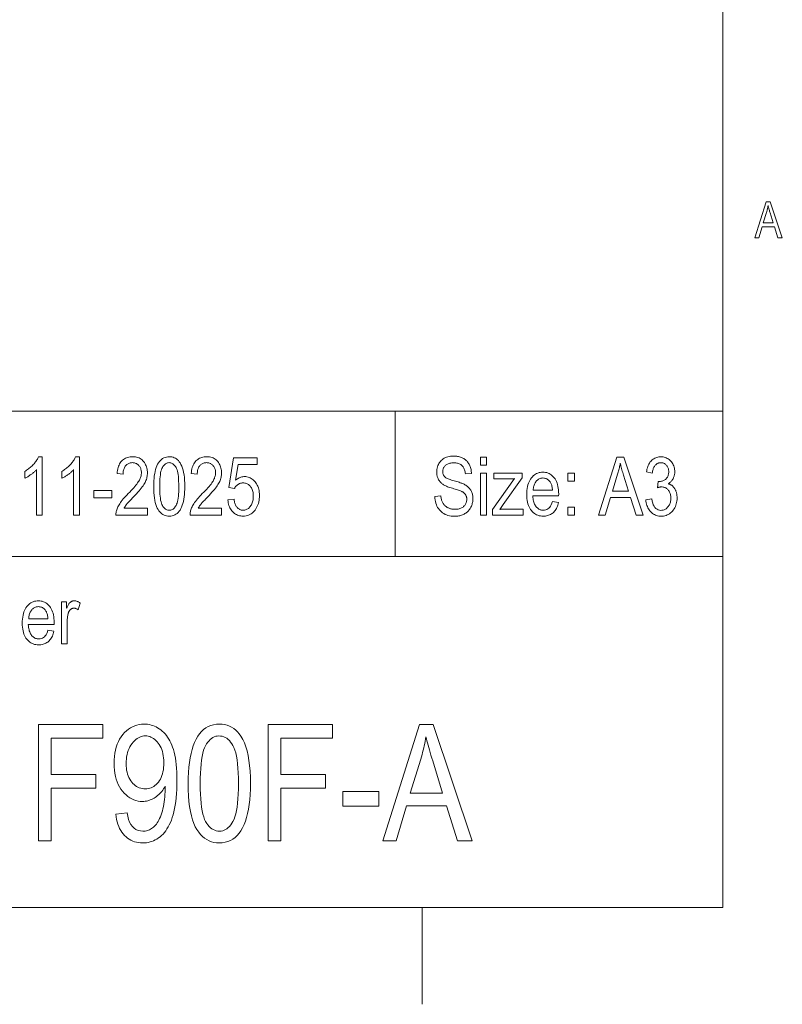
# Model space of a CAD drawing. Extents: x 5 to 415, y 5 to 296.
# Tile 38 of 58: x 374 to 413, y 5 to 56. Entities that reach past the tile are written whole.
import ezdxf

# ---------------------------------------------------------------- set-up
doc = ezdxf.new("R2010")
doc.units = 0

msp = doc.modelspace()

# ---------------------------------------------------------------- linework, layer by layer
at = {"color": 7, "lineweight": 13}
for p, q in [((410, 291), (410, 10)), ((410, 10), (410, 88)), ((210, 35.59132), (410, 35.59132)), ((356.239014, 28.09132), (410, 28.09132)), ((10, 10), (410, 10)), ((230, 10), (410, 10))]:
    msp.add_line(p, q, dxfattribs=at)
at = {"color": 7, "lineweight": 13, "ltscale": 0.1875}
msp.add_line((393.109558, 35.59132), (393.109558, 28.09132), dxfattribs=at)
at = {"color": 7, "lineweight": 13, "ltscale": 0.125}
msp.add_line((394.5, 10), (394.5, 5), dxfattribs=at)
at = {"color": 7, "lineweight": 13}
for points in [[(411.647614, 44.528858), (412.231262, 46.380859), (412.447296, 46.380859), (413.068848, 44.528858), (412.838928, 44.528858), (412.662048, 45.089764), (412.027863, 45.089764), (411.861115, 44.528858)], [(412.085999, 45.289364), (412.600159, 45.289364), (412.44223, 45.802265), (412.427979, 45.848629), (412.41449, 45.893223), (412.401794, 45.93605), (412.389893, 45.977108), (412.378754, 46.016396), (412.368408, 46.053917), (412.358856, 46.089668), (412.350067, 46.12365), (412.342072, 46.155865), (412.334869, 46.18631), (412.328796, 46.150711), (412.322266, 46.115162), (412.315277, 46.079662), (412.30777, 46.044212), (412.299805, 46.008816), (412.291351, 45.973469), (412.28241, 45.938171), (412.27301, 45.902927), (412.263123, 45.867729), (412.252747, 45.832584)], [(374.928497, 30.221806), (374.625641, 30.221806), (374.625641, 32.569008), (374.604065, 32.544399), (374.581024, 32.519691), (374.55658, 32.494877), (374.530701, 32.469963), (374.503387, 32.444946), (374.474609, 32.419827), (374.444427, 32.394604), (374.412811, 32.369282), (374.379761, 32.343857), (374.345276, 32.318325), (374.310394, 32.293369), (374.276031, 32.269665), (374.242279, 32.247204), (374.209076, 32.225994), (374.176453, 32.206032), (374.144409, 32.187317), (374.112946, 32.169849), (374.082031, 32.153633), (374.051727, 32.138664), (374.021973, 32.124943), (374.021973, 32.481014), (374.07132, 32.5103), (374.119507, 32.540852), (374.166504, 32.57267), (374.212372, 32.605762), (374.25705, 32.640121), (374.300568, 32.675747), (374.342896, 32.712643), (374.384094, 32.750809), (374.424103, 32.790245), (374.462952, 32.830948), (374.500092, 32.872181), (374.534943, 32.913212), (374.567535, 32.954037), (374.59787, 32.994656), (374.625916, 33.035072), (374.651672, 33.075283), (374.675171, 33.115292), (374.696411, 33.155094), (374.715363, 33.194691), (374.732056, 33.234085), (374.928497, 33.234085)], [(376.839844, 30.221806), (376.536957, 30.221806), (376.536957, 32.569008), (376.515381, 32.544399), (376.492371, 32.519691), (376.467896, 32.494877), (376.442017, 32.469963), (376.414703, 32.444946), (376.385956, 32.419827), (376.355774, 32.394604), (376.324158, 32.369282), (376.291107, 32.343857), (376.256622, 32.318325), (376.22171, 32.293369), (376.187378, 32.269665), (376.153595, 32.247204), (376.120422, 32.225994), (376.087799, 32.206032), (376.055756, 32.187317), (376.024261, 32.169849), (375.993378, 32.153633), (375.963043, 32.138664), (375.933289, 32.124943), (375.933289, 32.481014), (375.982635, 32.5103), (376.030823, 32.540852), (376.07782, 32.57267), (376.123688, 32.605762), (376.168365, 32.640121), (376.211884, 32.675747), (376.254242, 32.712643), (376.29541, 32.750809), (376.335419, 32.790245), (376.374268, 32.830948), (376.411407, 32.872181), (376.446289, 32.913212), (376.478851, 32.954037), (376.509186, 32.994656), (376.537231, 33.035072), (376.562988, 33.075283), (376.586487, 33.115292), (376.607727, 33.155094), (376.626678, 33.194691), (376.643372, 33.234085), (376.839844, 33.234085)], [(380.349396, 30.57583), (380.349396, 30.221806), (378.722504, 30.221806), (378.722717, 30.265291), (378.725739, 30.309799), (378.731628, 30.355331), (378.740356, 30.401888), (378.751923, 30.449467), (378.766357, 30.498068), (378.7836, 30.547693), (378.803711, 30.598341), (378.82666, 30.650011), (378.852448, 30.702705), (378.881927, 30.756874), (378.915924, 30.812965), (378.954468, 30.870979), (378.997498, 30.93092), (379.045074, 30.992781), (379.097168, 31.056566), (379.153778, 31.122276), (379.214905, 31.189909), (379.280579, 31.259466), (379.350739, 31.330946), (379.432556, 31.413343), (379.508484, 31.491915), (379.578583, 31.566658), (379.642822, 31.637577), (379.701202, 31.704666), (379.753723, 31.767931), (379.800415, 31.827368), (379.841217, 31.882978), (379.87619, 31.934763), (379.905334, 31.982719), (379.930206, 32.028446), (379.952454, 32.07354), (379.972107, 32.117996), (379.989136, 32.161819), (380.00354, 32.205009), (380.01532, 32.247562), (380.024506, 32.289482), (380.031036, 32.330769), (380.034973, 32.371422), (380.036285, 32.411438), (380.034943, 32.456429), (380.030914, 32.499718), (380.024231, 32.541309), (380.014832, 32.581207), (380.002777, 32.6194), (379.988037, 32.655899), (379.970612, 32.690697), (379.9505, 32.723797), (379.927704, 32.755199), (379.902252, 32.784901), (379.874817, 32.812313), (379.84613, 32.836838), (379.816223, 32.858479), (379.785034, 32.877235), (379.752594, 32.893105), (379.718933, 32.90609), (379.684021, 32.916187), (379.647827, 32.923401), (379.610413, 32.927731), (379.571747, 32.929173), (379.530365, 32.927616), (379.490479, 32.922951), (379.452118, 32.915176), (379.415253, 32.904289), (379.379913, 32.890289), (379.346069, 32.873184), (379.313782, 32.852966), (379.282959, 32.829636), (379.253693, 32.803196), (379.225922, 32.773647), (379.200256, 32.741192), (379.177307, 32.706036), (379.157043, 32.668175), (379.139465, 32.627617), (379.124634, 32.584358), (379.112457, 32.538395), (379.103027, 32.489731), (379.096252, 32.438366), (379.092224, 32.3843), (379.090851, 32.327534), (378.779816, 32.366417), (378.788147, 32.450634), (378.800079, 32.530579), (378.815552, 32.606243), (378.834656, 32.677631), (378.8573, 32.744743), (378.883545, 32.807575), (378.913391, 32.866135), (378.946777, 32.920414), (378.983765, 32.970417), (379.024353, 33.016144), (379.068054, 33.057552), (379.114441, 33.094601), (379.163483, 33.127293), (379.21524, 33.155624), (379.269653, 33.1796), (379.326752, 33.199215), (379.386536, 33.21447), (379.449005, 33.225365), (379.51416, 33.231903), (379.582001, 33.234085), (379.655457, 33.231544), (379.725281, 33.223934), (379.791412, 33.211246), (379.853912, 33.193485), (379.91275, 33.170647), (379.967896, 33.142735), (380.019409, 33.109745), (380.06723, 33.071682), (380.111389, 33.028545), (380.151917, 32.980331), (380.18866, 32.928886), (380.221527, 32.876049), (380.250549, 32.821819), (380.275665, 32.766197), (380.296936, 32.709187), (380.314362, 32.650784), (380.327881, 32.590988), (380.337555, 32.5298), (380.343353, 32.46722), (380.345276, 32.403252), (380.343781, 32.346188), (380.339233, 32.289597), (380.331665, 32.233475), (380.321075, 32.177822), (380.307434, 32.122643), (380.290771, 32.067932), (380.271088, 32.013691), (380.248383, 31.959923), (380.222626, 31.906624), (380.193848, 31.853798), (380.160858, 31.799456), (380.122406, 31.741615), (380.078491, 31.680275), (380.029175, 31.615435), (379.974396, 31.547096), (379.914154, 31.475258), (379.84848, 31.39992), (379.777374, 31.321083), (379.700836, 31.238747), (379.618835, 31.15291), (379.566711, 31.099419), (379.518433, 31.049446), (379.473969, 31.002993), (379.43335, 30.96006), (379.396545, 30.920647), (379.363556, 30.884752), (379.334412, 30.852379), (379.309082, 30.823524), (379.287598, 30.798191), (379.269928, 30.776377), (379.254456, 30.756321), (379.239594, 30.736267), (379.225311, 30.716211), (379.211639, 30.696157), (379.198547, 30.676104), (379.186066, 30.656048), (379.174164, 30.635994), (379.162842, 30.61594), (379.15213, 30.595884), (379.142029, 30.57583)], [(380.66861, 31.701342), (380.670654, 31.848701), (380.676758, 31.988735), (380.686951, 32.121445), (380.701202, 32.246826), (380.719513, 32.364883), (380.741913, 32.475613), (380.768402, 32.579014), (380.79892, 32.675095), (380.833557, 32.763844), (380.872223, 32.845272), (380.914886, 32.919144), (380.961426, 32.985245), (381.01181, 33.043564), (381.066071, 33.094112), (381.124207, 33.136879), (381.186188, 33.171875), (381.252045, 33.199089), (381.321777, 33.218533), (381.395386, 33.230194), (381.472839, 33.234085), (381.541748, 33.230934), (381.607666, 33.221478), (381.670593, 33.205719), (381.73053, 33.183662), (381.787476, 33.155296), (381.841431, 33.120632), (381.892426, 33.079662), (381.940399, 33.032391), (381.985413, 32.978817), (382.027405, 32.918941), (382.074066, 32.838253), (382.115814, 32.748436), (382.152649, 32.649494), (382.18457, 32.541424), (382.211609, 32.424229), (382.233704, 32.297905), (382.250885, 32.162453), (382.263153, 32.017876), (382.270538, 31.864172), (382.27298, 31.701342), (382.270966, 31.554749), (382.264893, 31.41538), (382.254761, 31.283234), (382.24057, 31.158314), (382.222351, 31.040615), (382.200043, 30.930141), (382.173706, 30.826891), (382.143311, 30.730864), (382.108887, 30.642061), (382.070404, 30.560482), (382.027924, 30.486414), (381.981506, 30.420141), (381.931152, 30.361666), (381.876892, 30.310987), (381.818695, 30.268105), (381.756561, 30.233019), (381.690491, 30.20573), (381.620514, 30.186239), (381.5466, 30.174543), (381.46875, 30.170647), (381.399628, 30.174084), (381.333069, 30.184397), (381.269073, 30.201588), (381.207642, 30.225653), (381.148743, 30.256594), (381.092438, 30.294411), (381.038666, 30.339104), (380.987457, 30.390673), (380.938782, 30.449118), (380.8927, 30.514439), (380.850128, 30.58819), (380.812042, 30.671928), (380.778412, 30.765654), (380.749298, 30.869364), (380.72464, 30.983061), (380.704468, 31.106745), (380.688782, 31.240414), (380.677582, 31.384069), (380.670868, 31.537712)], [(384.172028, 30.57583), (384.172028, 30.221806), (382.545166, 30.221806), (382.545349, 30.265291), (382.548401, 30.309799), (382.55426, 30.355331), (382.562988, 30.401888), (382.574585, 30.449467), (382.588989, 30.498068), (382.606262, 30.547693), (382.626343, 30.598341), (382.649292, 30.650011), (382.67511, 30.702705), (382.70459, 30.756874), (382.738586, 30.812965), (382.7771, 30.870979), (382.82016, 30.93092), (382.867706, 30.992781), (382.9198, 31.056566), (382.97641, 31.122276), (383.037567, 31.189909), (383.10321, 31.259466), (383.173401, 31.330946), (383.255188, 31.413343), (383.331116, 31.491915), (383.401215, 31.566658), (383.465454, 31.637577), (383.523834, 31.704666), (383.576355, 31.767931), (383.623047, 31.827368), (383.663879, 31.882978), (383.698853, 31.934763), (383.727966, 31.982719), (383.752838, 32.028446), (383.775116, 32.07354), (383.794769, 32.117996), (383.811798, 32.161819), (383.826202, 32.205009), (383.837982, 32.247562), (383.847137, 32.289482), (383.853699, 32.330769), (383.857635, 32.371422), (383.858948, 32.411438), (383.857605, 32.456429), (383.853577, 32.499718), (383.846863, 32.541309), (383.837494, 32.581207), (383.825439, 32.6194), (383.810669, 32.655899), (383.793243, 32.690697), (383.773163, 32.723797), (383.750366, 32.755199), (383.724884, 32.784901), (383.697449, 32.812313), (383.668793, 32.836838), (383.638855, 32.858479), (383.607666, 32.877235), (383.575256, 32.893105), (383.541565, 32.90609), (383.506653, 32.916187), (383.47049, 32.923401), (383.433075, 32.927731), (383.394409, 32.929173), (383.352997, 32.927616), (383.31311, 32.922951), (383.27475, 32.915176), (383.237885, 32.904289), (383.202545, 32.890289), (383.168732, 32.873184), (383.136414, 32.852966), (383.105621, 32.829636), (383.076324, 32.803196), (383.048553, 32.773647), (383.022888, 32.741192), (382.999939, 32.706036), (382.979675, 32.668175), (382.962128, 32.627617), (382.947266, 32.584358), (382.93512, 32.538395), (382.925659, 32.489731), (382.918915, 32.438366), (382.914856, 32.3843), (382.913513, 32.327534), (382.602448, 32.366417), (382.610779, 32.450634), (382.622711, 32.530579), (382.638214, 32.606243), (382.657288, 32.677631), (382.679962, 32.744743), (382.706207, 32.807575), (382.736023, 32.866135), (382.76944, 32.920414), (382.806427, 32.970417), (382.846985, 33.016144), (382.890686, 33.057552), (382.937073, 33.094601), (382.986145, 33.127293), (383.037872, 33.155624), (383.092316, 33.1796), (383.149414, 33.199215), (383.209198, 33.21447), (383.271667, 33.225365), (383.336823, 33.231903), (383.404633, 33.234085), (383.478119, 33.231544), (383.547913, 33.223934), (383.614075, 33.211246), (383.676575, 33.193485), (383.735382, 33.170647), (383.790558, 33.142735), (383.842041, 33.109745), (383.889862, 33.071682), (383.934052, 33.028545), (383.974548, 32.980331), (384.011292, 32.928886), (384.044159, 32.876049), (384.073181, 32.821819), (384.098328, 32.766197), (384.119598, 32.709187), (384.136993, 32.650784), (384.150543, 32.590988), (384.160217, 32.5298), (384.166016, 32.46722), (384.167938, 32.403252), (384.166412, 32.346188), (384.161865, 32.289597), (384.154297, 32.233475), (384.143707, 32.177822), (384.130066, 32.122643), (384.113434, 32.067932), (384.09375, 32.013691), (384.071014, 31.959923), (384.045288, 31.906624), (384.01651, 31.853798), (383.98349, 31.799456), (383.945038, 31.741615), (383.901154, 31.680275), (383.851807, 31.615435), (383.797028, 31.547096), (383.736816, 31.475258), (383.671143, 31.39992), (383.600037, 31.321083), (383.523468, 31.238747), (383.441467, 31.15291), (383.389374, 31.099419), (383.341064, 31.049446), (383.296631, 31.002993), (383.255981, 30.96006), (383.219177, 30.920647), (383.186218, 30.884752), (383.157043, 30.852379), (383.131714, 30.823524), (383.110229, 30.798191), (383.09256, 30.776377), (383.077087, 30.756321), (383.062225, 30.736267), (383.047974, 30.716211), (383.034271, 30.696157), (383.021179, 30.676104), (383.008698, 30.656048), (382.996796, 30.635994), (382.985504, 30.61594), (382.974792, 30.595884), (382.964661, 30.57583)], [(384.491272, 31.007618), (384.808472, 31.040359), (384.816742, 30.984524), (384.826904, 30.931614), (384.838928, 30.881632), (384.852814, 30.834576), (384.868561, 30.790445), (384.886169, 30.749241), (384.90564, 30.710962), (384.926971, 30.675611), (384.950165, 30.643187), (384.97525, 30.613688), (385.001648, 30.587055), (385.0289, 30.563225), (385.056976, 30.542198), (385.085907, 30.523975), (385.115662, 30.508554), (385.146271, 30.495939), (385.177704, 30.486126), (385.209991, 30.479118), (385.243103, 30.474913), (385.277069, 30.473511), (385.319458, 30.475485), (385.360657, 30.481409), (385.400665, 30.491283), (385.439484, 30.505108), (385.477112, 30.522881), (385.51355, 30.544601), (385.548828, 30.570274), (385.582886, 30.599895), (385.615784, 30.633467), (385.647461, 30.670986), (385.677032, 30.711926), (385.703461, 30.755749), (385.726807, 30.802458), (385.747009, 30.852051), (385.76413, 30.904531), (385.778107, 30.959896), (385.789001, 31.018147), (385.796783, 31.079281), (385.801453, 31.143303), (385.803009, 31.210209), (385.801483, 31.273024), (385.796997, 31.332951), (385.789459, 31.389994), (385.778931, 31.444153), (385.765381, 31.495424), (385.74884, 31.543812), (385.729309, 31.589312), (385.706726, 31.631927), (385.681152, 31.671659), (385.652588, 31.708504), (385.621735, 31.742136), (385.589355, 31.772228), (385.55545, 31.79878), (385.519989, 31.821793), (385.483002, 31.841263), (385.444458, 31.857195), (385.404419, 31.869585), (385.362823, 31.878435), (385.319702, 31.883747), (385.275024, 31.885517), (385.247772, 31.884748), (385.220886, 31.882446), (385.194336, 31.878611), (385.168121, 31.873238), (385.142273, 31.866331), (385.11676, 31.857891), (385.091614, 31.847914), (385.066803, 31.836403), (385.042328, 31.823357), (385.018219, 31.808777), (384.994781, 31.792826), (384.972321, 31.775667), (384.950897, 31.757299), (384.93045, 31.737726), (384.911041, 31.716946), (384.892609, 31.694958), (384.875183, 31.671761), (384.858765, 31.647358), (384.843323, 31.621748), (384.828918, 31.594929), (384.544464, 31.63995), (384.783905, 33.180878), (386.005585, 33.180878), (386.005585, 32.828899), (385.02536, 32.828899), (384.892365, 32.022625), (384.936401, 32.058395), (384.981018, 32.090401), (385.026123, 32.118641), (385.071777, 32.143116), (385.117981, 32.163826), (385.164703, 32.180767), (385.211945, 32.193947), (385.259735, 32.203362), (385.308044, 32.209007), (385.356873, 32.210892), (385.417877, 32.208263), (385.477264, 32.200375), (385.535004, 32.187225), (385.591156, 32.168819), (385.645691, 32.145153), (385.698608, 32.116226), (385.749878, 32.082039), (385.799561, 32.042595), (385.847626, 31.997894), (385.894073, 31.947931), (385.937408, 31.893507), (385.976196, 31.835421), (386.010437, 31.77367), (386.0401, 31.708258), (386.065186, 31.639183), (386.085724, 31.566444), (386.101685, 31.490042), (386.113098, 31.409977), (386.119965, 31.32625), (386.122223, 31.238859), (386.119965, 31.152122), (386.113098, 31.067904), (386.101685, 30.986202), (386.085724, 30.907017), (386.065186, 30.830349), (386.0401, 30.756199), (386.010437, 30.684565), (385.976196, 30.615448), (385.937408, 30.548849), (385.894073, 30.484766), (385.846863, 30.425083), (385.796539, 30.371683), (385.743073, 30.324564), (385.686462, 30.28373), (385.62677, 30.249176), (385.563904, 30.220905), (385.497925, 30.198917), (385.428802, 30.18321), (385.356537, 30.173788), (385.281158, 30.170647), (385.218323, 30.172867), (385.15744, 30.179527), (385.098572, 30.190628), (385.041656, 30.206171), (384.986755, 30.226154), (384.933807, 30.250578), (384.882874, 30.279442), (384.833923, 30.312746), (384.786926, 30.350492), (384.741943, 30.392679), (384.699829, 30.438793), (384.66153, 30.488327), (384.626984, 30.541277), (384.596252, 30.597645), (384.569275, 30.657429), (384.546112, 30.720633), (384.526733, 30.787252), (384.511108, 30.85729), (384.499298, 30.930744)], [(395.162933, 31.182289), (395.46991, 31.215031), (395.475433, 31.166603), (395.482208, 31.120365), (395.490265, 31.076317), (395.499542, 31.034458), (395.510071, 30.994789), (395.521851, 30.957308), (395.534851, 30.922018), (395.549133, 30.888918), (395.564667, 30.858007), (395.581421, 30.829287), (395.599579, 30.802202), (395.619202, 30.776203), (395.64032, 30.751289), (395.662964, 30.727459), (395.687073, 30.704714), (395.712677, 30.683052), (395.739777, 30.662476), (395.768372, 30.642984), (395.798462, 30.624577), (395.830048, 30.607254), (395.862793, 30.591312), (395.896362, 30.577049), (395.930756, 30.564465), (395.965942, 30.553556), (396.001953, 30.544329), (396.038788, 30.536777), (396.076447, 30.530903), (396.114929, 30.526709), (396.154205, 30.524191), (396.194305, 30.523352), (396.251129, 30.524775), (396.305359, 30.529041), (396.356964, 30.536152), (396.406006, 30.546108), (396.452423, 30.558908), (396.496246, 30.574553), (396.537476, 30.593042), (396.57608, 30.614376), (396.612122, 30.638554), (396.645538, 30.665577), (396.676056, 30.69487), (396.703369, 30.725863), (396.727478, 30.758553), (396.748352, 30.792942), (396.766022, 30.829031), (396.780487, 30.866817), (396.791718, 30.906303), (396.799774, 30.947487), (396.804596, 30.990368), (396.806183, 31.034948), (396.805603, 31.061214), (396.803864, 31.086803), (396.800934, 31.111719), (396.796844, 31.135958), (396.791595, 31.159523), (396.785187, 31.182411), (396.777618, 31.204624), (396.76886, 31.226162), (396.758942, 31.247025), (396.747864, 31.267214), (396.735596, 31.286705), (396.722168, 31.305481), (396.70752, 31.32354), (396.691711, 31.340883), (396.674713, 31.35751), (396.656525, 31.373421), (396.637146, 31.388615), (396.616577, 31.403093), (396.594818, 31.416855), (396.571869, 31.429901), (396.545624, 31.4431), (396.513885, 31.457323), (396.476685, 31.472569), (396.434021, 31.488836), (396.385925, 31.506128), (396.332336, 31.524445), (396.273285, 31.543781), (396.208771, 31.564144), (396.138794, 31.585527), (396.063354, 31.607937), (395.995789, 31.62842), (395.93222, 31.648945), (395.872681, 31.669512), (395.817139, 31.690119), (395.765594, 31.710768), (395.718079, 31.731457), (395.674591, 31.752186), (395.635071, 31.772957), (395.599609, 31.793768), (395.568115, 31.814621), (395.539307, 31.836058), (395.51181, 31.858618), (395.485626, 31.882305), (395.460724, 31.907118), (395.437164, 31.933056), (395.414886, 31.960119), (395.393951, 31.988308), (395.374298, 32.017624), (395.355957, 32.048061), (395.338928, 32.079628), (395.323364, 32.112175), (395.309448, 32.145561), (395.29718, 32.179787), (395.28653, 32.214851), (395.277527, 32.250755), (395.270172, 32.287498), (395.264435, 32.325081), (395.260345, 32.363503), (395.257904, 32.402763), (395.25708, 32.44286), (395.25943, 32.514381), (395.266479, 32.583244), (395.278259, 32.649445), (395.294739, 32.712982), (395.315918, 32.773865), (395.341797, 32.832085), (395.372375, 32.887642), (395.407684, 32.94054), (395.447693, 32.99078), (395.492401, 33.038361), (395.541107, 33.082294), (395.593079, 33.121605), (395.648346, 33.156292), (395.706879, 33.186352), (395.768677, 33.211792), (395.83374, 33.232601), (395.9021, 33.248787), (395.973724, 33.260349), (396.048615, 33.267288), (396.126801, 33.2696), (396.180939, 33.268517), (396.233734, 33.265263), (396.285156, 33.259838), (396.335205, 33.252247), (396.38385, 33.242485), (396.431152, 33.230556), (396.477112, 33.216457), (396.521667, 33.200188), (396.56485, 33.181747), (396.606659, 33.16114), (396.646881, 33.138508), (396.685242, 33.113995), (396.721771, 33.087597), (396.75647, 33.059315), (396.789307, 33.029152), (396.820313, 32.997105), (396.849457, 32.963173), (396.876801, 32.927364), (396.902252, 32.889668), (396.925903, 32.85009), (396.947571, 32.808857), (396.967102, 32.76619), (396.984558, 32.722092), (396.999908, 32.676559), (397.013123, 32.629593), (397.024261, 32.581196), (397.033264, 32.531368), (397.040161, 32.480106), (397.044983, 32.42741), (397.047668, 32.373283), (396.734558, 32.344635), (396.728394, 32.401646), (396.719696, 32.455631), (396.708496, 32.506584), (396.694794, 32.554512), (396.678558, 32.599411), (396.65979, 32.641277), (396.638519, 32.680119), (396.614716, 32.715931), (396.588409, 32.748714), (396.559601, 32.778469), (396.52829, 32.805298), (396.494568, 32.8293), (396.458405, 32.850479), (396.4198, 32.868835), (396.378754, 32.884369), (396.335266, 32.897076), (396.289368, 32.90696), (396.241028, 32.914021), (396.190247, 32.918259), (396.137024, 32.91967), (396.083069, 32.91843), (396.031769, 32.914719), (395.983063, 32.908527), (395.936951, 32.89986), (395.893494, 32.888718), (395.852661, 32.875099), (395.814423, 32.859005), (395.778809, 32.840431), (395.745819, 32.819386), (395.715454, 32.795864), (395.687866, 32.770374), (395.663147, 32.743435), (395.641357, 32.715042), (395.622467, 32.685196), (395.606506, 32.653893), (395.593414, 32.621143), (395.583252, 32.586937), (395.575989, 32.551277), (395.571625, 32.514168), (395.57016, 32.475605), (395.571228, 32.439995), (395.574432, 32.406025), (395.579742, 32.373692), (395.587189, 32.342999), (395.596771, 32.313938), (395.60849, 32.286518), (395.622314, 32.260735), (395.638275, 32.236588), (395.656372, 32.214077), (395.676575, 32.193203), (395.700531, 32.173126), (395.729797, 32.153011), (395.764374, 32.132854), (395.804291, 32.112656), (395.849518, 32.092419), (395.900055, 32.07214), (395.955902, 32.051819), (396.01709, 32.031456), (396.083618, 32.011055), (396.155426, 31.99061), (396.226105, 31.970821), (396.29245, 31.951565), (396.354462, 31.93284), (396.41214, 31.914648), (396.465454, 31.896988), (396.514465, 31.87986), (396.559113, 31.863264), (396.599426, 31.8472), (396.635406, 31.831667), (396.667023, 31.816668), (396.710938, 31.793022), (396.752655, 31.767923), (396.792145, 31.741371), (396.829437, 31.713366), (396.864502, 31.683908), (396.897369, 31.652998), (396.92804, 31.620634), (396.956482, 31.586817), (396.982697, 31.551548), (397.006744, 31.514826), (397.028503, 31.47665), (397.047974, 31.437023), (397.065186, 31.395941), (397.080078, 31.353407), (397.092682, 31.30942), (397.102997, 31.263979), (397.111023, 31.217087), (397.11676, 31.168741), (397.120178, 31.118942), (397.121338, 31.06769), (397.120117, 31.016582), (397.116516, 30.966394), (397.110474, 30.917128), (397.10202, 30.868782), (397.091156, 30.821358), (397.077881, 30.774853), (397.062164, 30.729269), (397.044067, 30.684607), (397.023529, 30.640865), (397.00058, 30.598045), (396.975586, 30.556698), (396.948822, 30.517376), (396.920319, 30.480082), (396.890076, 30.444813), (396.858124, 30.411568), (396.824402, 30.38035), (396.78894, 30.35116), (396.75174, 30.323994), (396.71283, 30.298853), (396.67215, 30.27574), (396.629761, 30.254744), (396.585663, 30.235958), (396.539886, 30.219383), (396.492401, 30.205017), (396.443207, 30.192862), (396.392334, 30.182917), (396.339752, 30.17518), (396.285461, 30.169655), (396.229492, 30.16634), (396.171814, 30.165236), (396.082397, 30.167976), (395.996674, 30.176203), (395.914673, 30.189915), (395.836365, 30.20911), (395.761749, 30.233789), (395.690857, 30.263952), (395.623688, 30.299601), (395.560181, 30.340733), (395.500397, 30.38735), (395.444305, 30.439451), (395.3927, 30.496239), (395.346283, 30.556913), (395.305115, 30.621477), (395.269135, 30.689928), (395.238403, 30.762268), (395.21286, 30.838495), (395.192566, 30.918612), (395.17746, 31.002615), (395.167603, 31.090508)], [(397.520386, 32.794838), (397.520386, 33.218441), (397.821198, 33.218441), (397.821198, 32.794838)], [(403.600189, 30.218441), (404.545624, 33.218441), (404.895538, 33.218441), (405.902374, 30.218441), (405.529938, 30.218441), (405.243439, 31.127035), (404.216156, 31.127035), (403.946014, 30.218441)], [(406.03537, 31.010391), (406.338257, 31.059505), (406.359955, 30.947527), (406.387451, 30.847336), (406.420685, 30.758932), (406.459717, 30.682316), (406.504517, 30.617485), (406.555084, 30.564444), (406.61142, 30.52319), (406.673523, 30.493721), (406.741394, 30.47604), (406.815063, 30.470146), (406.855835, 30.471895), (406.895508, 30.477144), (406.934082, 30.485893), (406.971558, 30.49814), (407.007935, 30.513887), (407.043182, 30.533134), (407.077332, 30.55588), (407.110382, 30.582125), (407.142334, 30.611868), (407.173157, 30.645113), (407.201935, 30.681139), (407.227692, 30.719233), (407.250397, 30.759392), (407.270081, 30.80162), (407.286743, 30.845913), (407.300385, 30.892275), (407.310974, 30.940702), (407.318542, 30.991198), (407.32309, 31.043758), (407.324615, 31.098387), (407.323212, 31.14975), (407.319031, 31.199068), (407.312073, 31.24634), (407.302338, 31.291565), (407.289825, 31.334743), (407.274506, 31.375875), (407.256409, 31.414963), (407.235535, 31.452002), (407.211884, 31.486996), (407.185455, 31.519941), (407.156982, 31.55027), (407.127258, 31.577404), (407.096252, 31.601347), (407.063965, 31.622097), (407.030426, 31.639656), (406.995636, 31.65402), (406.959564, 31.665194), (406.922211, 31.673176), (406.883575, 31.677963), (406.843689, 31.67956), (406.826111, 31.67915), (406.807678, 31.677923), (406.788452, 31.675877), (406.768402, 31.673012), (406.747528, 31.669327), (406.72583, 31.664825), (406.703308, 31.659506), (406.679993, 31.653366), (406.655853, 31.646408), (406.63089, 31.638632), (406.66568, 31.96196), (406.712738, 31.957869), (406.7565, 31.959238), (406.798615, 31.963352), (406.83902, 31.970207), (406.877747, 31.979805), (406.914825, 31.992146), (406.950195, 32.007225), (406.983887, 32.025051), (407.01593, 32.045616), (407.046265, 32.068924), (407.074951, 32.094975), (407.101379, 32.123318), (407.125031, 32.153503), (407.145905, 32.185528), (407.164001, 32.219395), (407.179321, 32.255104), (407.191833, 32.292656), (407.201569, 32.33205), (407.208527, 32.373283), (407.212708, 32.416359), (407.214111, 32.461277), (407.212921, 32.502605), (407.209442, 32.542274), (407.203613, 32.580284), (407.195435, 32.616642), (407.184937, 32.651337), (407.172119, 32.684376), (407.156952, 32.715755), (407.139435, 32.74548), (407.119629, 32.773548), (407.097443, 32.799953), (407.073608, 32.824257), (407.048767, 32.846001), (407.022858, 32.865185), (406.995941, 32.881809), (406.968018, 32.895878), (406.939056, 32.907391), (406.909088, 32.916344), (406.878082, 32.922737), (406.846069, 32.926575), (406.813019, 32.927853), (406.778748, 32.926514), (406.745605, 32.922493), (406.713531, 32.915791), (406.682526, 32.90641), (406.652618, 32.894344), (406.62381, 32.879601), (406.596069, 32.862175), (406.569397, 32.842072), (406.543823, 32.819283), (406.519348, 32.793816), (406.496277, 32.765629), (406.474945, 32.734676), (406.455353, 32.700962), (406.4375, 32.664486), (406.421387, 32.625244), (406.407013, 32.583244), (406.394379, 32.538479), (406.383484, 32.490952), (406.374329, 32.440662), (406.366882, 32.387608), (406.066071, 32.453094), (406.078979, 32.528152), (406.094727, 32.599449), (406.113342, 32.666981), (406.134827, 32.730747), (406.15918, 32.790745), (406.186401, 32.846981), (406.216492, 32.899452), (406.24942, 32.948154), (406.285248, 32.993092), (406.323914, 33.034267), (406.364868, 33.071594), (406.407501, 33.104988), (406.451813, 33.134457), (406.497772, 33.159996), (406.545441, 33.181606), (406.594788, 33.199287), (406.645813, 33.213039), (406.698486, 33.222862), (406.752869, 33.228756), (406.808929, 33.230721), (406.867767, 33.228508), (406.924835, 33.221878), (406.980072, 33.210827), (407.033539, 33.195358), (407.085175, 33.175468), (407.13504, 33.151157), (407.183075, 33.122425), (407.22934, 33.089272), (407.273773, 33.051701), (407.316406, 33.009708), (407.356079, 32.964363), (407.391571, 32.916721), (407.422882, 32.866791), (407.450012, 32.814568), (407.472961, 32.760052), (407.49176, 32.703243), (407.506378, 32.644142), (407.516815, 32.582752), (407.523071, 32.51907), (407.525146, 32.453094), (407.524261, 32.412636), (407.521576, 32.373119), (407.517151, 32.334545), (407.510895, 32.296913), (407.502899, 32.26022), (407.493103, 32.224472), (407.481537, 32.189663), (407.46817, 32.155796), (407.453033, 32.122868), (407.436127, 32.090881), (407.417633, 32.060043), (407.397705, 32.030556), (407.376373, 32.002419), (407.353638, 31.97563), (407.329468, 31.950193), (407.303894, 31.926107), (407.276917, 31.903372), (407.248535, 31.881989), (407.218719, 31.861954), (407.1875, 31.843271), (407.216461, 31.834553), (407.244385, 31.824772), (407.271301, 31.813925), (407.29718, 31.802015), (407.322052, 31.789042), (407.345886, 31.775003), (407.368713, 31.759901), (407.390503, 31.743734), (407.411255, 31.726503), (407.43103, 31.70821), (407.44989, 31.688747), (407.468018, 31.668018), (407.485413, 31.646019), (407.502075, 31.622751), (407.517975, 31.598215), (407.533173, 31.572411), (407.547607, 31.545338), (407.56134, 31.516994), (407.57431, 31.487383), (407.586548, 31.456503), (407.597809, 31.424622), (407.60791, 31.392002), (407.616821, 31.358646), (407.624512, 31.324553), (407.631042, 31.289722), (407.636383, 31.254158), (407.640533, 31.217854), (407.643524, 31.180815), (407.645294, 31.143038), (407.645874, 31.104527), (407.643463, 31.023355), (407.636139, 30.945194), (407.623962, 30.870041), (407.606934, 30.797895), (407.585022, 30.728758), (407.558228, 30.66263), (407.52655, 30.599508), (407.490021, 30.539396), (407.448639, 30.482292), (407.402374, 30.428196), (407.352692, 30.378233), (407.301117, 30.33353), (407.247589, 30.294086), (407.192169, 30.259901), (407.134796, 30.230974), (407.075531, 30.207308), (407.014313, 30.188902), (406.951172, 30.175753), (406.886139, 30.167864), (406.819153, 30.165236), (406.75708, 30.167526), (406.69693, 30.174402), (406.638733, 30.185863), (406.582428, 30.201906), (406.528046, 30.222534), (406.475586, 30.247746), (406.425079, 30.27754), (406.376465, 30.31192), (406.329803, 30.350883), (406.285034, 30.39443), (406.243134, 30.441845), (406.204987, 30.492411), (406.170593, 30.546129), (406.139984, 30.602997), (406.113159, 30.663017), (406.090057, 30.726191), (406.07074, 30.792513), (406.055206, 30.861988), (406.043396, 30.934614)], [(380.977631, 31.701342), (380.979034, 31.560049), (380.983246, 31.428394), (380.990234, 31.306379), (381.000061, 31.194002), (381.012665, 31.091263), (381.028076, 30.998163), (381.046326, 30.914701), (381.067322, 30.840878), (381.091156, 30.776693), (381.117798, 30.722147), (381.146637, 30.674906), (381.177032, 30.632637), (381.208984, 30.595343), (381.242554, 30.563019), (381.277679, 30.535669), (381.314392, 30.513292), (381.352661, 30.495888), (381.392517, 30.483456), (381.433929, 30.475998), (381.476929, 30.473511), (381.517609, 30.476028), (381.556915, 30.48358), (381.594879, 30.496164), (381.63147, 30.513784), (381.666748, 30.536438), (381.700653, 30.564125), (381.733215, 30.596846), (381.764404, 30.634602), (381.794281, 30.677393), (381.822784, 30.725216), (381.849213, 30.780285), (381.872864, 30.844807), (381.893738, 30.918783), (381.911835, 31.002214), (381.927155, 31.0951), (381.939667, 31.197439), (381.949402, 31.309235), (381.95636, 31.430483), (381.960541, 31.561184), (381.961945, 31.701342), (381.960541, 31.843012), (381.956329, 31.974985), (381.94931, 32.097256), (381.939514, 32.209827), (381.92688, 32.312698), (381.911469, 32.405872), (381.89325, 32.489342), (381.872223, 32.563114), (381.848389, 32.627186), (381.821747, 32.681561), (381.792908, 32.728607), (381.76236, 32.770699), (381.730194, 32.807842), (381.69635, 32.840031), (381.660858, 32.867268), (381.623718, 32.889553), (381.5849, 32.906887), (381.544434, 32.919266), (381.502319, 32.926697), (381.458527, 32.929173), (381.418274, 32.926655), (381.379333, 32.919106), (381.341736, 32.906517), (381.30545, 32.888901), (381.270508, 32.866245), (381.236908, 32.838558), (381.20462, 32.805836), (381.173676, 32.768082), (381.144043, 32.725292), (381.115753, 32.677467), (381.089508, 32.622398), (381.06604, 32.557877), (381.045319, 32.483898), (381.027344, 32.400467), (381.012146, 32.307583), (380.999725, 32.205242), (380.990051, 32.093449), (380.983154, 31.9722), (380.979004, 31.841499)], [(404.310272, 31.450365), (405.143158, 31.450365), (404.88736, 32.281197), (404.864258, 32.3563), (404.842407, 32.428535), (404.821869, 32.49791), (404.802551, 32.564415), (404.784515, 32.628059), (404.767761, 32.688835), (404.752289, 32.74675), (404.738068, 32.801796), (404.725098, 32.853981), (404.713409, 32.903297), (404.703613, 32.845631), (404.693024, 32.788044), (404.681671, 32.730541), (404.669556, 32.673119), (404.656616, 32.61578), (404.642944, 32.558521), (404.628479, 32.501347), (404.61322, 32.444252), (404.597198, 32.387241), (404.580414, 32.330311)], [(397.520386, 30.218441), (397.520386, 32.391701), (397.821198, 32.391701), (397.821198, 30.218441)], [(398.130188, 30.218441), (398.130188, 30.517214), (399.26593, 32.105209), (399.227539, 32.102875), (399.190063, 32.100788), (399.153534, 32.098946), (399.11795, 32.097351), (399.083313, 32.096001), (399.049591, 32.094894), (399.016846, 32.094036), (398.985016, 32.093422), (398.954132, 32.093052), (398.924194, 32.09293), (398.197723, 32.09293), (398.197723, 32.391701), (399.654755, 32.391701), (399.654755, 32.148182), (398.688873, 30.768919), (398.502655, 30.517214), (398.542908, 30.520712), (398.582703, 30.523844), (398.621979, 30.526606), (398.660797, 30.529001), (398.699097, 30.531027), (398.736908, 30.532684), (398.774231, 30.533974), (398.811066, 30.534893), (398.847412, 30.535446), (398.88327, 30.535631), (399.707947, 30.535631), (399.707947, 30.218441)], [(401.22229, 30.918304), (401.533325, 30.871237), (401.516541, 30.80337), (401.497192, 30.738918), (401.475342, 30.677885), (401.450989, 30.62027), (401.424103, 30.566071), (401.394714, 30.515289), (401.362793, 30.467926), (401.328369, 30.423981), (401.291412, 30.383451), (401.251953, 30.34634), (401.210266, 30.312708), (401.166626, 30.282616), (401.121033, 30.256063), (401.073517, 30.233051), (401.024048, 30.213581), (400.972626, 30.197649), (400.919281, 30.185259), (400.863953, 30.176409), (400.806702, 30.171099), (400.747528, 30.169329), (400.673248, 30.172203), (400.601868, 30.180828), (400.533356, 30.195204), (400.467743, 30.21533), (400.404999, 30.241207), (400.345154, 30.272835), (400.288208, 30.310211), (400.234131, 30.353338), (400.182922, 30.402216), (400.134644, 30.456844), (400.090118, 30.516895), (400.050293, 30.582043), (400.015137, 30.652285), (399.98468, 30.727623), (399.958893, 30.808056), (399.937805, 30.893585), (399.921417, 30.984209), (399.909698, 31.079927), (399.902679, 31.180742), (399.90033, 31.286654), (399.902679, 31.396534), (399.90979, 31.501074), (399.9216, 31.600273), (399.938141, 31.69413), (399.959412, 31.782646), (399.985413, 31.865822), (400.016144, 31.943655), (400.051575, 32.016148), (400.091766, 32.083302), (400.136688, 32.145111), (400.185211, 32.201294), (400.236267, 32.251564), (400.289825, 32.295921), (400.345886, 32.334362), (400.40451, 32.36689), (400.465607, 32.393501), (400.529236, 32.4142), (400.595398, 32.428986), (400.664063, 32.437859), (400.73526, 32.440815), (400.803253, 32.437908), (400.868988, 32.429192), (400.932434, 32.414661), (400.993591, 32.394321), (401.052429, 32.368168), (401.109009, 32.336205), (401.163269, 32.298428), (401.21524, 32.254841), (401.264923, 32.205441), (401.312317, 32.150227), (401.356262, 32.089512), (401.395569, 32.023598), (401.430267, 31.952486), (401.460327, 31.876177), (401.485748, 31.794668), (401.506561, 31.707964), (401.522766, 31.61606), (401.534332, 31.518959), (401.54126, 31.41666), (401.543579, 31.309164), (401.541534, 31.210938), (400.211365, 31.210938), (400.2164, 31.139477), (400.22406, 31.071619), (400.234406, 31.007362), (400.247375, 30.946709), (400.263031, 30.889656), (400.281372, 30.836205), (400.302338, 30.786354), (400.325958, 30.740105), (400.352264, 30.697458), (400.381226, 30.658413), (400.41217, 30.623032), (400.444427, 30.591373), (400.477966, 30.56344), (400.512848, 30.539232), (400.549011, 30.518747), (400.586517, 30.501987), (400.625305, 30.488953), (400.665436, 30.479641), (400.706848, 30.474054), (400.749573, 30.472193), (400.81543, 30.476654), (400.877197, 30.490038), (400.934784, 30.512342), (400.988251, 30.543571), (401.037598, 30.583721), (401.082794, 30.632793), (401.123871, 30.690788), (401.160828, 30.757704), (401.193604, 30.833544)], [(400.229797, 31.513802), (401.224335, 31.513802), (401.219452, 31.56885), (401.212952, 31.621033), (401.204865, 31.670351), (401.19519, 31.716805), (401.183929, 31.760391), (401.171051, 31.801115), (401.156586, 31.838974), (401.140503, 31.873966), (401.122864, 31.906094), (401.103607, 31.935358), (401.07373, 31.97385), (401.042297, 32.008289), (401.009247, 32.038681), (400.974579, 32.065018), (400.938354, 32.087303), (400.900513, 32.105534), (400.861084, 32.119717), (400.820038, 32.129845), (400.777435, 32.135925), (400.733215, 32.137951), (400.693268, 32.136261), (400.654541, 32.131195), (400.616974, 32.122757), (400.580627, 32.110939), (400.545441, 32.095741), (400.511444, 32.077171), (400.478638, 32.055225), (400.447021, 32.0299), (400.416595, 32.001202), (400.38736, 31.969124), (400.359985, 31.934181), (400.335205, 31.896885), (400.313019, 31.857237), (400.293396, 31.815235), (400.276337, 31.77088), (400.261871, 31.724171), (400.25, 31.675108), (400.240662, 31.623693), (400.233948, 31.569925)], [(402.010132, 31.972193), (402.010132, 32.391701), (402.353943, 32.391701), (402.353943, 31.972193)], [(377.584717, 31.122215), (377.584717, 31.492611), (378.511719, 31.492611), (378.511719, 31.122215)], [(402.010132, 30.218441), (402.010132, 30.637949), (402.353943, 30.637949), (402.353943, 30.218441)], [(375.217834, 24.284132), (375.5289, 24.237064), (375.512085, 24.169197), (375.492767, 24.104746), (375.470917, 24.043713), (375.446533, 23.986097), (375.419678, 23.931898), (375.390259, 23.881117), (375.358368, 23.833754), (375.323914, 23.789808), (375.286987, 23.749279), (375.247528, 23.712168), (375.205811, 23.678535), (375.16217, 23.648443), (375.116608, 23.621891), (375.069061, 23.598879), (375.019592, 23.579409), (374.96817, 23.563477), (374.914825, 23.551086), (374.859528, 23.542236), (374.802277, 23.536926), (374.743073, 23.535156), (374.668823, 23.538031), (374.597412, 23.546656), (374.528931, 23.561031), (374.463287, 23.581158), (374.400574, 23.607035), (374.340729, 23.638662), (374.283752, 23.676039), (374.229675, 23.719166), (374.178497, 23.768044), (374.130188, 23.822672), (374.085663, 23.882723), (374.045837, 23.94787), (374.010681, 24.018112), (373.980225, 24.093451), (373.954468, 24.173883), (373.93338, 24.259411), (373.916962, 24.350037), (373.905243, 24.445755), (373.898224, 24.54657), (373.895874, 24.652481), (373.898254, 24.762362), (373.905334, 24.866901), (373.917145, 24.966101), (373.933685, 25.059958), (373.954956, 25.148474), (373.980957, 25.231649), (374.011688, 25.309483), (374.04715, 25.381977), (374.087341, 25.449129), (374.132233, 25.510941), (374.180756, 25.567123), (374.231812, 25.617393), (374.28537, 25.661747), (374.341461, 25.70019), (374.400055, 25.732716), (374.461182, 25.759331), (374.524811, 25.780029), (374.590942, 25.794815), (374.659607, 25.803684), (374.730804, 25.806643), (374.798828, 25.803736), (374.864563, 25.795019), (374.927979, 25.780489), (374.989136, 25.760149), (375.048004, 25.733995), (375.104553, 25.70203), (375.158813, 25.664255), (375.210815, 25.620667), (375.260498, 25.571266), (375.307892, 25.516056), (375.351807, 25.455339), (375.391144, 25.389425), (375.425812, 25.318314), (375.455872, 25.242004), (375.481323, 25.160496), (375.502136, 25.073792), (375.518311, 24.981888), (375.529877, 24.884787), (375.536804, 24.782488), (375.539124, 24.674992), (375.537079, 24.576765), (374.20694, 24.576765), (374.211945, 24.505306), (374.219604, 24.437447), (374.22995, 24.37319), (374.24295, 24.312536), (374.258606, 24.255484), (374.276917, 24.202032), (374.297882, 24.152182), (374.321533, 24.105932), (374.347809, 24.063286), (374.37677, 24.02424), (374.407715, 23.988859), (374.439972, 23.957201), (374.473541, 23.929268), (374.508392, 23.90506), (374.544586, 23.884575), (374.582062, 23.867815), (374.62088, 23.85478), (374.66098, 23.845469), (374.702393, 23.839882), (374.745117, 23.83802), (374.811005, 23.842482), (374.872742, 23.855865), (374.930359, 23.87817), (374.983826, 23.909399), (375.033142, 23.949549), (375.078369, 23.998621), (375.119446, 24.056616), (375.156372, 24.123531), (375.189178, 24.199371)], [(374.225342, 24.879631), (375.219879, 24.879631), (375.214996, 24.934677), (375.208527, 24.98686), (375.200439, 25.036179), (375.190735, 25.082632), (375.179474, 25.126219), (375.166595, 25.166943), (375.15213, 25.2048), (375.136078, 25.239794), (375.118408, 25.271921), (375.099152, 25.301186), (375.069305, 25.339678), (375.037842, 25.374119), (375.004791, 25.404507), (374.970154, 25.430843), (374.933899, 25.453129), (374.896057, 25.471363), (374.856628, 25.485544), (374.815613, 25.495674), (374.77298, 25.501751), (374.72876, 25.503777), (374.688843, 25.502089), (374.650085, 25.497025), (374.612549, 25.488583), (374.576172, 25.476765), (374.541016, 25.461571), (374.507019, 25.443001), (374.474213, 25.421053), (374.442596, 25.395729), (374.41217, 25.367027), (374.382904, 25.334951), (374.35556, 25.300009), (374.33078, 25.262712), (374.308563, 25.223064), (374.28894, 25.181063), (374.271912, 25.136707), (374.257446, 25.089998), (374.245544, 25.040936), (374.236237, 24.989521), (374.229492, 24.935753)], [(375.909515, 23.584269), (375.909515, 25.757528), (376.181702, 25.757528), (376.181702, 25.428061), (376.202393, 25.472355), (376.222748, 25.513559), (376.242737, 25.551674), (376.26239, 25.586697), (376.281708, 25.618631), (376.300659, 25.647474), (376.319275, 25.673227), (376.337555, 25.695892), (376.355469, 25.715466), (376.373016, 25.731949), (376.390625, 25.746141), (376.408661, 25.758839), (376.427155, 25.770042), (376.446045, 25.779753), (376.465363, 25.78797), (376.485138, 25.794691), (376.50531, 25.799919), (376.52594, 25.803654), (376.546967, 25.805895), (376.568451, 25.806643), (376.598816, 25.805454), (376.629272, 25.801895), (376.659882, 25.795959), (376.690582, 25.787651), (376.721436, 25.77697), (376.75238, 25.763914), (376.783478, 25.748484), (376.814667, 25.73068), (376.846008, 25.710503), (376.877472, 25.687952), (376.775146, 25.346207), (376.752686, 25.36137), (376.730377, 25.374937), (376.70816, 25.386908), (376.686096, 25.397284), (376.664124, 25.406063), (376.642303, 25.413246), (376.620575, 25.418833), (376.598999, 25.422823), (376.577515, 25.425217), (376.556183, 25.426014), (376.537109, 25.425339), (376.518372, 25.423313), (376.499939, 25.419937), (376.481842, 25.415211), (376.464081, 25.409132), (376.446655, 25.401703), (376.429535, 25.392925), (376.412781, 25.382795), (376.396301, 25.371315), (376.380188, 25.358484), (376.364685, 25.344446), (376.350159, 25.329344), (376.336548, 25.313177), (376.323883, 25.295946), (376.312134, 25.277653), (376.301361, 25.258293), (376.291504, 25.237869), (376.282623, 25.216383), (376.274658, 25.193832), (376.267639, 25.170218), (376.256744, 25.127794), (376.247009, 25.084841), (376.238403, 25.041355), (376.230957, 24.997337), (376.22467, 24.952787), (376.219513, 24.907707), (376.215485, 24.862093), (376.212646, 24.815947), (376.210907, 24.769268), (376.210327, 24.722059), (376.210327, 23.584269)], [(374.729065, 13.423939), (374.729065, 19.423939), (378.048279, 19.423939), (378.048279, 18.715889), (375.379822, 18.715889), (375.379822, 16.857773), (377.688141, 16.857773), (377.688141, 16.149723), (375.379822, 16.149723), (375.379822, 13.423939)], [(378.715424, 14.811388), (379.2966, 14.876872), (379.329834, 14.696463), (379.373871, 14.535044), (379.428711, 14.392615), (379.494354, 14.269177), (379.570801, 14.16473), (379.658051, 14.079273), (379.756134, 14.012806), (379.86499, 13.96533), (379.98468, 13.936845), (380.115143, 13.927349), (380.175171, 13.929417), (380.23407, 13.935616), (380.291901, 13.945951), (380.348602, 13.960419), (380.404205, 13.979021), (380.458679, 14.001756), (380.512085, 14.028625), (380.564362, 14.059628), (380.61554, 14.094764), (380.665619, 14.134034), (380.714386, 14.178584), (380.761627, 14.22956), (380.807373, 14.286961), (380.851593, 14.350787), (380.894318, 14.42104), (380.935486, 14.497718), (380.975189, 14.580821), (381.013336, 14.670351), (381.049988, 14.766306), (381.085144, 14.868687), (381.117798, 14.97604), (381.147003, 15.086912), (381.172791, 15.201305), (381.195129, 15.319219), (381.21405, 15.440651), (381.229523, 15.565603), (381.241547, 15.694076), (381.250153, 15.826067), (381.25531, 15.961578), (381.257019, 16.100609), (381.257019, 16.24795), (381.218048, 16.176613), (381.176483, 16.108305), (381.132263, 16.043024), (381.085449, 15.980774), (381.036011, 15.921551), (380.983948, 15.865357), (380.92926, 15.812192), (380.871979, 15.762056), (380.812073, 15.714949), (380.749512, 15.670869), (380.685547, 15.630433), (380.621338, 15.594253), (380.556885, 15.562328), (380.492157, 15.534661), (380.427216, 15.511251), (380.36203, 15.492097), (380.29657, 15.4772), (380.230896, 15.466558), (380.164948, 15.460174), (380.098785, 15.458045), (379.980103, 15.463305), (379.864746, 15.479082), (379.752716, 15.505378), (379.643982, 15.542192), (379.538574, 15.589525), (379.436493, 15.647377), (379.337708, 15.715746), (379.242249, 15.794634), (379.150085, 15.884041), (379.061249, 15.983966), (378.978424, 16.093018), (378.904327, 16.209805), (378.838959, 16.334328), (378.782288, 16.466585), (378.734344, 16.606579), (378.695129, 16.754307), (378.664612, 16.909771), (378.642822, 17.072969), (378.62973, 17.243904), (378.625366, 17.422575), (378.629883, 17.60685), (378.643463, 17.783148), (378.666077, 17.951462), (378.697723, 18.111797), (378.738434, 18.264151), (378.788177, 18.408524), (378.846985, 18.544914), (378.914825, 18.673325), (378.991699, 18.793755), (379.077637, 18.906204), (379.170013, 19.009239), (379.266296, 19.101429), (379.366486, 19.182772), (379.47052, 19.253269), (379.578491, 19.312922), (379.690308, 19.361729), (379.80603, 19.399689), (379.925659, 19.426804), (380.049133, 19.443073), (380.176544, 19.448494), (380.267609, 19.445465), (380.357422, 19.43638), (380.446045, 19.421238), (380.533417, 19.400038), (380.619568, 19.37278), (380.704498, 19.339464), (380.788208, 19.300091), (380.870667, 19.254662), (380.951904, 19.203175), (381.031921, 19.14563), (381.109528, 19.082193), (381.183533, 19.013023), (381.253906, 18.938128), (381.320709, 18.857498), (381.383911, 18.771141), (381.443481, 18.679054), (381.499481, 18.581238), (381.55188, 18.47769), (381.600647, 18.368412), (381.645844, 18.253407), (381.687042, 18.130337), (381.723938, 17.996872), (381.75647, 17.85301), (381.784668, 17.698753), (381.808533, 17.534103), (381.828033, 17.359055), (381.843231, 17.173611), (381.854065, 16.977772), (381.860596, 16.771538), (381.862762, 16.554907), (381.860413, 16.313229), (381.853424, 16.082602), (381.841766, 15.863025), (381.825439, 15.654498), (381.804443, 15.457022), (381.778778, 15.270597), (381.748444, 15.095221), (381.71344, 14.930897), (381.673798, 14.777622), (381.629456, 14.635399), (381.581146, 14.502383), (381.52951, 14.376736), (381.474579, 14.258454), (381.416321, 14.14754), (381.354736, 14.043993), (381.289856, 13.947813), (381.221649, 13.859), (381.150116, 13.777555), (381.075287, 13.703475), (380.997131, 13.636763), (380.916351, 13.576885), (380.833679, 13.523312), (380.749054, 13.47604), (380.662506, 13.435071), (380.574036, 13.400405), (380.483643, 13.372043), (380.391357, 13.349982), (380.297119, 13.334226), (380.200958, 13.324771), (380.102875, 13.32162), (379.992554, 13.325446), (379.885956, 13.336926), (379.78302, 13.35606), (379.683777, 13.382848), (379.588196, 13.417288), (379.496307, 13.459382), (379.408112, 13.50913), (379.323608, 13.566531), (379.242767, 13.631585), (379.165619, 13.704293), (379.093353, 13.784245), (379.02713, 13.871033), (378.966949, 13.964655), (378.912842, 14.065112), (378.864807, 14.172404), (378.822815, 14.28653), (378.786865, 14.407493), (378.756989, 14.535289), (378.733185, 14.669921)], [(382.448029, 16.383011), (382.452087, 16.677731), (382.464294, 16.9578), (382.48468, 17.223215), (382.513184, 17.47398), (382.549835, 17.710091), (382.594635, 17.931551), (382.647552, 18.138359), (382.708649, 18.330515), (382.777893, 18.508018), (382.855255, 18.670868), (382.940552, 18.818619), (383.0336, 18.950813), (383.134399, 19.067457), (383.24292, 19.16855), (383.359161, 19.254089), (383.483154, 19.324076), (383.614899, 19.378508), (383.754364, 19.417391), (383.90155, 19.44072), (384.056488, 19.448494), (384.194275, 19.442192), (384.326111, 19.423285), (384.451965, 19.391769), (384.571838, 19.347649), (384.68573, 19.290924), (384.793671, 19.221592), (384.89563, 19.139654), (384.991608, 19.045113), (385.081604, 18.937963), (385.165619, 18.818209), (385.258942, 18.65683), (385.342438, 18.4772), (385.416107, 18.279314), (385.47995, 18.063175), (385.533966, 17.828781), (385.578156, 17.576136), (385.612549, 17.305235), (385.637115, 17.016081), (385.651855, 16.708672), (385.656738, 16.383011), (385.65271, 16.089825), (385.640533, 15.811088), (385.6203, 15.546797), (385.591919, 15.296953), (385.55545, 15.061558), (385.510895, 14.84061), (385.458221, 14.634109), (385.39743, 14.442056), (385.328552, 14.26445), (385.251556, 14.101292), (385.166595, 13.953155), (385.073792, 13.82061), (384.973083, 13.703659), (384.864563, 13.602302), (384.748169, 13.516538), (384.623901, 13.446367), (384.491791, 13.39179), (384.351807, 13.352806), (384.203979, 13.329416), (384.048279, 13.32162), (383.910065, 13.328495), (383.776947, 13.349123), (383.648956, 13.383502), (383.526062, 13.431633), (383.408295, 13.493516), (383.295624, 13.56915), (383.18811, 13.658536), (383.085663, 13.761674), (382.988373, 13.878564), (382.896179, 14.009205), (382.811035, 14.156708), (382.734833, 14.324184), (382.667633, 14.511633), (382.609344, 14.719055), (382.560059, 14.946449), (382.519714, 15.193816), (382.488342, 15.461156), (382.465942, 15.748468), (382.452515, 16.055754)], [(386.573547, 13.423939), (386.573547, 19.423939), (389.892761, 19.423939), (389.892761, 18.715889), (387.224274, 18.715889), (387.224274, 16.857773), (389.532593, 16.857773), (389.532593, 16.149723), (387.224274, 16.149723), (387.224274, 13.423939)], [(392.475311, 13.423939), (394.36615, 19.423939), (395.06604, 19.423939), (397.079681, 13.423939), (396.334778, 13.423939), (395.76181, 15.241128), (393.707214, 15.241128), (393.166992, 13.423939)], [(381.191528, 17.45941), (381.18869, 17.58518), (381.180084, 17.705467), (381.165741, 17.820269), (381.145691, 17.929586), (381.119904, 18.033421), (381.088409, 18.131769), (381.051147, 18.224634), (381.008179, 18.312016), (380.959473, 18.393911), (380.90506, 18.470324), (380.846893, 18.54031), (380.787018, 18.602928), (380.725403, 18.65818), (380.662109, 18.706066), (380.597076, 18.746586), (380.530304, 18.779737), (380.461853, 18.805521), (380.391663, 18.823938), (380.319733, 18.834988), (380.246124, 18.838673), (380.169189, 18.834743), (380.093933, 18.822956), (380.020386, 18.80331), (379.948486, 18.775808), (379.878265, 18.740446), (379.809753, 18.697226), (379.742889, 18.646149), (379.677704, 18.587212), (379.614197, 18.520418), (379.552399, 18.445766), (379.494446, 18.364567), (379.442627, 18.278126), (379.396881, 18.186449), (379.357239, 18.089531), (379.3237, 17.987377), (379.296265, 17.879982), (379.274902, 17.767349), (379.259674, 17.649477), (379.250519, 17.526367), (379.247467, 17.398018), (379.250366, 17.282539), (379.259094, 17.171852), (379.273621, 17.06595), (379.293976, 16.96484), (379.320129, 16.868515), (379.352081, 16.776981), (379.389862, 16.690235), (379.433441, 16.608276), (379.482849, 16.531109), (379.538055, 16.458727), (379.597321, 16.392241), (379.658875, 16.332752), (379.722717, 16.280262), (379.788879, 16.234772), (379.8573, 16.196278), (379.928009, 16.164785), (380.001038, 16.140289), (380.076355, 16.122793), (380.153931, 16.112295), (380.233826, 16.108795), (380.312836, 16.112316), (380.389343, 16.122875), (380.46344, 16.140472), (380.535065, 16.165112), (380.604218, 16.196791), (380.670929, 16.235508), (380.735199, 16.281265), (380.796997, 16.334061), (380.856354, 16.393898), (380.913239, 16.460773), (380.966125, 16.534117), (381.013428, 16.613352), (381.055176, 16.698483), (381.091339, 16.789505), (381.121948, 16.886421), (381.147003, 16.989231), (381.166504, 17.097937), (381.18042, 17.212532), (381.188751, 17.333025)], [(383.06604, 16.383011), (383.068848, 16.100426), (383.07724, 15.837118), (383.091248, 15.593086), (383.110901, 15.368332), (383.136108, 15.162854), (383.166962, 14.976654), (383.2034, 14.80973), (383.245453, 14.662084), (383.293121, 14.533713), (383.346375, 14.424621), (383.404022, 14.330139), (383.464844, 14.245604), (383.528778, 14.171013), (383.595886, 14.106367), (383.666138, 14.051667), (383.739532, 14.006913), (383.816101, 13.972104), (383.895782, 13.94724), (383.978668, 13.932323), (384.064667, 13.927349), (384.145996, 13.932384), (384.224609, 13.947486), (384.300537, 13.972656), (384.373749, 14.007895), (384.444275, 14.053202), (384.512085, 14.108577), (384.577209, 14.174021), (384.639618, 14.249532), (384.699341, 14.335112), (384.756348, 14.43076), (384.809235, 14.540896), (384.856537, 14.669941), (384.898285, 14.817895), (384.934448, 14.984757), (384.965088, 15.170528), (384.990112, 15.375208), (385.009613, 15.598795), (385.023529, 15.841291), (385.03186, 16.102697), (385.034637, 16.383011), (385.03186, 16.666353), (385.023438, 16.930296), (385.00943, 17.174839), (384.989807, 17.399982), (384.964569, 17.605726), (384.933716, 17.792068), (384.897278, 17.959013), (384.855225, 18.106558), (384.807556, 18.234703), (384.754303, 18.343447), (384.696564, 18.43754), (384.635529, 18.521729), (384.571167, 18.596012), (384.503479, 18.660391), (384.432495, 18.714867), (384.358185, 18.759438), (384.280579, 18.794102), (384.199646, 18.818863), (384.115387, 18.833719), (384.027832, 18.838673), (383.947296, 18.833637), (383.869446, 18.818537), (383.79425, 18.793365), (383.72168, 18.758127), (383.651794, 18.71282), (383.584595, 18.657444), (383.52002, 18.592001), (383.45813, 18.516491), (383.398865, 18.43091), (383.342285, 18.335262), (383.289795, 18.225124), (383.242828, 18.096081), (383.201385, 17.948126), (383.165497, 17.781265), (383.135101, 17.595493), (383.110229, 17.390814), (383.090881, 17.167227), (383.077087, 16.92473), (383.068787, 16.663324)], [(393.895508, 15.887786), (395.561249, 15.887786), (395.049652, 17.54945), (395.003448, 17.699654), (394.959778, 17.84413), (394.91864, 17.982874), (394.880066, 18.115891), (394.843994, 18.243176), (394.810486, 18.364729), (394.77948, 18.480555), (394.751038, 18.590651), (394.725128, 18.695017), (394.701782, 18.793652), (394.682159, 18.678318), (394.661011, 18.563148), (394.638306, 18.448139), (394.614014, 18.333298), (394.588196, 18.218618), (394.560822, 18.104103), (394.531891, 17.98975), (394.501404, 17.875563), (394.46933, 17.761538), (394.43573, 17.647676)], [(390.412537, 15.224757), (390.412537, 15.965549), (392.266571, 15.965549), (392.266571, 15.224757)]]:
    msp.add_lwpolyline(points, close=True, dxfattribs=at)

doc.saveas('drawing.dxf')
